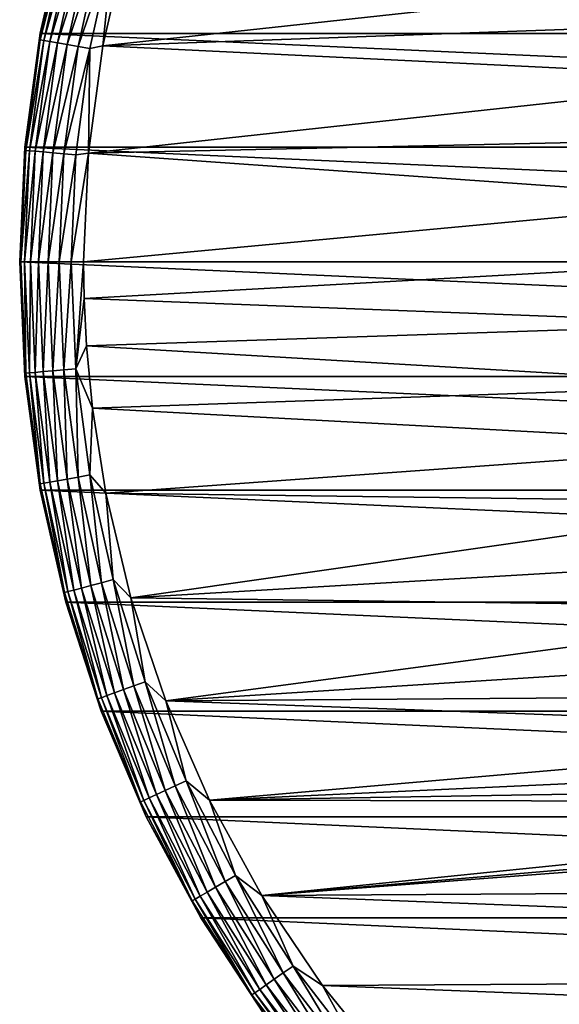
# Model space of a CAD drawing. Header units: millimetres. Extents: x -105 to 105, y -92 to 30.
# Tile 2 of 247: x -105 to -92, y -17 to 6. Entities that reach past the tile are written whole.
import ezdxf

# ---------------------------------------------------------------- set-up
doc = ezdxf.new("R2010")
doc.units = ezdxf.units.MM
doc.header["$LTSCALE"] = 59.53398
for name, color, linetype in [('114', 7, 'CONTINUOUS'), ('115', 7, 'CONTINUOUS'), ('116', 7, 'CONTINUOUS'), ('117', 7, 'CONTINUOUS'), ('118', 7, 'CONTINUOUS'), ('119', 7, 'CONTINUOUS')]:
    doc.layers.add(name, color=color, linetype=linetype)

msp = doc.modelspace()

# ---------------------------------------------------------------- linework, layer by layer
at = {"layer": '114', "color": 7, "linetype": 'CONTINUOUS'}
for points in [[(-103.919, 7.981, -58.95), (-45.482, 5.356, -58.95), (-104.518, 5.356, -58.95), (-103.919, 7.981, -58.95)], [(-46.081, 7.981, -58.95), (-45.482, 5.356, -58.95), (-103.919, 7.981, -58.95), (-46.081, 7.981, -58.95)], [(-104.518, 5.356, -58.95), (-45.121, 2.689, -58.95), (-104.879, 2.689, -58.95), (-104.518, 5.356, -58.95)], [(-45.482, 5.356, -58.95), (-45.121, 2.689, -58.95), (-104.518, 5.356, -58.95), (-45.482, 5.356, -58.95)], [(-45, 0, -58.95), (-105, 0, -58.95), (-104.879, 2.689, -58.95), (-45, 0, -58.95)], [(-45.121, 2.689, -58.95), (-45, 0, -58.95), (-104.879, 2.689, -58.95), (-45.121, 2.689, -58.95)], [(-104.879, -2.689, -58.95), (-105, 0, -58.95), (-45.121, -2.689, -58.95), (-104.879, -2.689, -58.95)], [(-45.121, -2.689, -58.95), (-105, 0, -58.95), (-45, 0, -58.95), (-45.121, -2.689, -58.95)], [(-104.518, -5.356, -58.95), (-104.879, -2.689, -58.95), (-45.482, -5.356, -58.95), (-104.518, -5.356, -58.95)], [(-45.482, -5.356, -58.95), (-104.879, -2.689, -58.95), (-45.121, -2.689, -58.95), (-45.482, -5.356, -58.95)], [(-103.919, -7.981, -58.95), (-104.518, -5.356, -58.95), (-46.081, -7.981, -58.95), (-103.919, -7.981, -58.95)], [(-46.081, -7.981, -58.95), (-104.518, -5.356, -58.95), (-45.482, -5.356, -58.95), (-46.081, -7.981, -58.95)], [(-103.087, -10.541, -58.95), (-103.919, -7.981, -58.95), (-46.913, -10.541, -58.95), (-103.087, -10.541, -58.95)], [(-46.913, -10.541, -58.95), (-103.919, -7.981, -58.95), (-46.081, -7.981, -58.95), (-46.913, -10.541, -58.95)], [(-102.029, -13.016, -58.95), (-103.087, -10.541, -58.95), (-47.971, -13.016, -58.95), (-102.029, -13.016, -58.95)], [(-47.971, -13.016, -58.95), (-103.087, -10.541, -58.95), (-46.913, -10.541, -58.95), (-47.971, -13.016, -58.95)], [(-100.753, -15.387, -58.95), (-102.029, -13.016, -58.95), (-49.247, -15.387, -58.95), (-100.753, -15.387, -58.95)], [(-49.247, -15.387, -58.95), (-102.029, -13.016, -58.95), (-47.971, -13.016, -58.95), (-49.247, -15.387, -58.95)], [(-99.27, -17.634, -58.95), (-100.753, -15.387, -58.95), (-50.73, -17.634, -58.95), (-99.27, -17.634, -58.95)], [(-50.73, -17.634, -58.95), (-100.753, -15.387, -58.95), (-49.247, -15.387, -58.95), (-50.73, -17.634, -58.95)]]:
    msp.add_3dface(points, dxfattribs=at)
at = {"layer": '115', "color": 7, "linetype": 'CONTINUOUS'}
for points in [[(-102.481, 7.552, -39.95), (-103.046, 5.067, -39.95), (-86.007, 6.916, -39.95), (-102.481, 7.552, -39.95)], [(-86.007, 6.916, -39.95), (-103.046, 5.067, -39.95), (-86.713, 5.64, -39.95), (-86.007, 6.916, -39.95)], [(-86.713, 5.64, -39.95), (-103.046, 5.067, -39.95), (-87.27, 4.294, -39.95), (-86.713, 5.64, -39.95)], [(-103.046, 5.067, -39.95), (-103.386, 2.543, -39.95), (-87.27, 4.294, -39.95), (-103.046, 5.067, -39.95)], [(-87.27, 4.294, -39.95), (-103.386, 2.543, -39.95), (-87.674, 2.893, -39.95), (-87.27, 4.294, -39.95)], [(-87.674, 2.893, -39.95), (-103.386, 2.543, -39.95), (-87.918, 1.456, -39.95), (-87.674, 2.893, -39.95)], [(-103.386, 2.543, -39.95), (-103.5, 0, -39.95), (-87.918, 1.456, -39.95), (-103.386, 2.543, -39.95)], [(-87.918, 1.456, -39.95), (-103.5, 0, -39.95), (-88, 0, -39.95), (-87.918, 1.456, -39.95)], [(-103.5, 0, -39.95), (-103.487, -0.859, -39.95), (-88, 0, -39.95), (-103.5, 0, -39.95)], [(-88, 0, -39.95), (-103.487, -0.859, -39.95), (-87.918, -1.456, -39.95), (-88, 0, -39.95)], [(-103.487, -0.859, -39.95), (-103.432, -1.968, -39.95), (-87.918, -1.456, -39.95), (-103.487, -0.859, -39.95)], [(-87.918, -1.456, -39.95), (-103.432, -1.968, -39.95), (-87.674, -2.893, -39.95), (-87.918, -1.456, -39.95)], [(-103.432, -1.968, -39.95), (-103.292, -3.434, -39.95), (-87.674, -2.893, -39.95), (-103.432, -1.968, -39.95)], [(-87.674, -2.893, -39.95), (-103.292, -3.434, -39.95), (-87.27, -4.294, -39.95), (-87.674, -2.893, -39.95)], [(-103.292, -3.434, -39.95), (-102.978, -5.428, -39.95), (-87.27, -4.294, -39.95), (-103.292, -3.434, -39.95)], [(-87.27, -4.294, -39.95), (-102.978, -5.428, -39.95), (-86.713, -5.64, -39.95), (-87.27, -4.294, -39.95)], [(-102.978, -5.428, -39.95), (-102.389, -7.881, -39.95), (-86.713, -5.64, -39.95), (-102.978, -5.428, -39.95)], [(-86.713, -5.64, -39.95), (-102.389, -7.881, -39.95), (-86.007, -6.916, -39.95), (-86.713, -5.64, -39.95)], [(-86.007, -6.916, -39.95), (-102.389, -7.881, -39.95), (-85.164, -8.105, -39.95), (-86.007, -6.916, -39.95)], [(-102.389, -7.881, -39.95), (-101.575, -10.295, -39.95), (-85.164, -8.105, -39.95), (-102.389, -7.881, -39.95)], [(-85.164, -8.105, -39.95), (-101.575, -10.295, -39.95), (-84.192, -9.192, -39.95), (-85.164, -8.105, -39.95)], [(-84.192, -9.192, -39.95), (-101.575, -10.295, -39.95), (-83.105, -10.164, -39.95), (-84.192, -9.192, -39.95)], [(-83.105, -10.164, -39.95), (-101.575, -10.295, -39.95), (-81.916, -11.007, -39.95), (-83.105, -10.164, -39.95)], [(-101.575, -10.295, -39.95), (-100.55, -12.627, -39.95), (-81.916, -11.007, -39.95), (-101.575, -10.295, -39.95)], [(-81.916, -11.007, -39.95), (-100.55, -12.627, -39.95), (-80.641, -11.713, -39.95), (-81.916, -11.007, -39.95)], [(-80.641, -11.713, -39.95), (-100.55, -12.627, -39.95), (-79.294, -12.27, -39.95), (-80.641, -11.713, -39.95)], [(-79.294, -12.27, -39.95), (-100.55, -12.627, -39.95), (-77.893, -12.674, -39.95), (-79.294, -12.27, -39.95)], [(-100.55, -12.627, -39.95), (-99.32, -14.859, -39.95), (-77.893, -12.674, -39.95), (-100.55, -12.627, -39.95)], [(-77.893, -12.674, -39.95), (-99.32, -14.859, -39.95), (-76.456, -12.918, -39.95), (-77.893, -12.674, -39.95)], [(-76.456, -12.918, -39.95), (-99.32, -14.859, -39.95), (-75, -13, -39.95), (-76.456, -12.918, -39.95)], [(-99.32, -14.859, -39.95), (-50.503, -14.566, -39.95), (-75, -13, -39.95), (-99.32, -14.859, -39.95)], [(-51.902, -16.695, -39.95), (-50.503, -14.566, -39.95), (-99.32, -14.859, -39.95), (-51.902, -16.695, -39.95)], [(-97.896, -16.971, -39.95), (-51.902, -16.695, -39.95), (-99.32, -14.859, -39.95), (-97.896, -16.971, -39.95)], [(-53.485, -18.691, -39.95), (-51.902, -16.695, -39.95), (-97.896, -16.971, -39.95), (-53.485, -18.691, -39.95)], [(-96.289, -18.948, -39.95), (-53.485, -18.691, -39.95), (-97.896, -16.971, -39.95), (-96.289, -18.948, -39.95)]]:
    msp.add_3dface(points, dxfattribs=at)
at = {"layer": '116', "color": 7, "linetype": 'CONTINUOUS'}
for points in [[(-105, 0, -41.45), (-104.879, -2.689, -41.45), (-104.971, 0, -41.157), (-105, 0, -41.45)], [(-104.971, 0, -41.157), (-104.879, -2.689, -41.45), (-104.857, -2.612, -41.157), (-104.971, 0, -41.157)], [(-104.971, 0, -41.157), (-104.857, -2.612, -41.157), (-104.886, 0, -40.876), (-104.971, 0, -41.157)], [(-104.886, 0, -40.876), (-104.857, -2.612, -41.157), (-104.772, -2.605, -40.876), (-104.886, 0, -40.876)], [(-104.747, 0, -40.616), (-104.886, 0, -40.876), (-104.772, -2.605, -40.876), (-104.747, 0, -40.616)], [(-104.634, -2.593, -40.616), (-104.747, 0, -40.616), (-104.772, -2.605, -40.876), (-104.634, -2.593, -40.616)], [(-104.56, 0, -40.389), (-104.747, 0, -40.616), (-104.634, -2.593, -40.616), (-104.56, 0, -40.389)], [(-104.448, -2.576, -40.389), (-104.56, 0, -40.389), (-104.634, -2.593, -40.616), (-104.448, -2.576, -40.389)], [(-104.332, 0, -40.202), (-104.56, 0, -40.389), (-104.448, -2.576, -40.389), (-104.332, 0, -40.202)], [(-104.221, -2.556, -40.202), (-104.332, 0, -40.202), (-104.448, -2.576, -40.389), (-104.221, -2.556, -40.202)], [(-104.073, 0, -40.064), (-104.332, 0, -40.202), (-104.221, -2.556, -40.202), (-104.073, 0, -40.064)], [(-103.962, -2.534, -40.064), (-104.073, 0, -40.064), (-104.221, -2.556, -40.202), (-103.962, -2.534, -40.064)], [(-103.791, 0, -39.978), (-104.073, 0, -40.064), (-103.962, -2.534, -40.064), (-103.791, 0, -39.978)], [(-103.681, -2.509, -39.978), (-103.791, 0, -39.978), (-103.962, -2.534, -40.064), (-103.681, -2.509, -39.978)], [(-103.681, -2.509, -39.978), (-103.5, 0, -39.95), (-103.791, 0, -39.978), (-103.681, -2.509, -39.978)], [(-103.487, -0.859, -39.95), (-103.5, 0, -39.95), (-103.681, -2.509, -39.978), (-103.487, -0.859, -39.95)], [(-103.432, -1.968, -39.95), (-103.487, -0.859, -39.95), (-103.681, -2.509, -39.978), (-103.432, -1.968, -39.95)], [(-103.292, -3.434, -39.95), (-103.432, -1.968, -39.95), (-103.681, -2.509, -39.978), (-103.292, -3.434, -39.95)], [(-103.887, -5.094, -40.202), (-103.962, -2.534, -40.064), (-104.221, -2.556, -40.202), (-103.887, -5.094, -40.202)], [(-103.631, -5.048, -40.064), (-103.681, -2.509, -39.978), (-103.962, -2.534, -40.064), (-103.631, -5.048, -40.064)], [(-103.631, -5.048, -40.064), (-103.962, -2.534, -40.064), (-103.887, -5.094, -40.202), (-103.631, -5.048, -40.064)], [(-103.354, -4.999, -39.978), (-103.292, -3.434, -39.95), (-103.681, -2.509, -39.978), (-103.354, -4.999, -39.978)], [(-103.354, -4.999, -39.978), (-103.681, -2.509, -39.978), (-103.631, -5.048, -40.064), (-103.354, -4.999, -39.978)], [(-104.857, -2.612, -41.157), (-104.879, -2.689, -41.45), (-104.516, -5.204, -41.157), (-104.857, -2.612, -41.157)], [(-104.879, -2.689, -41.45), (-104.518, -5.357, -41.45), (-104.516, -5.204, -41.157), (-104.879, -2.689, -41.45)], [(-104.857, -2.612, -41.157), (-104.516, -5.204, -41.157), (-104.772, -2.605, -40.876), (-104.857, -2.612, -41.157)], [(-104.432, -5.19, -40.876), (-104.634, -2.593, -40.616), (-104.772, -2.605, -40.876), (-104.432, -5.19, -40.876)], [(-104.516, -5.204, -41.157), (-104.432, -5.19, -40.876), (-104.772, -2.605, -40.876), (-104.516, -5.204, -41.157)], [(-104.295, -5.165, -40.616), (-104.448, -2.576, -40.389), (-104.634, -2.593, -40.616), (-104.295, -5.165, -40.616)], [(-104.295, -5.165, -40.616), (-104.634, -2.593, -40.616), (-104.432, -5.19, -40.876), (-104.295, -5.165, -40.616)], [(-104.111, -5.133, -40.389), (-104.221, -2.556, -40.202), (-104.448, -2.576, -40.389), (-104.111, -5.133, -40.389)], [(-104.111, -5.133, -40.389), (-104.448, -2.576, -40.389), (-104.295, -5.165, -40.616), (-104.111, -5.133, -40.389)], [(-103.887, -5.094, -40.202), (-104.221, -2.556, -40.202), (-104.111, -5.133, -40.389), (-103.887, -5.094, -40.202)], [(-102.978, -5.428, -39.95), (-103.292, -3.434, -39.95), (-103.354, -4.999, -39.978), (-102.978, -5.428, -39.95)], [(-103.333, -7.592, -40.202), (-103.631, -5.048, -40.064), (-103.887, -5.094, -40.202), (-103.333, -7.592, -40.202)], [(-103.082, -7.525, -40.064), (-103.354, -4.999, -39.978), (-103.631, -5.048, -40.064), (-103.082, -7.525, -40.064)], [(-103.082, -7.525, -40.064), (-103.631, -5.048, -40.064), (-103.333, -7.592, -40.202), (-103.082, -7.525, -40.064)], [(-102.81, -7.452, -39.978), (-102.978, -5.428, -39.95), (-103.354, -4.999, -39.978), (-102.81, -7.452, -39.978)], [(-102.81, -7.452, -39.978), (-103.354, -4.999, -39.978), (-103.082, -7.525, -40.064), (-102.81, -7.452, -39.978)], [(-104.516, -5.204, -41.157), (-104.518, -5.357, -41.45), (-103.95, -7.757, -41.157), (-104.516, -5.204, -41.157)], [(-104.516, -5.204, -41.157), (-103.95, -7.757, -41.157), (-104.432, -5.19, -40.876), (-104.516, -5.204, -41.157)], [(-103.867, -7.735, -40.876), (-104.295, -5.165, -40.616), (-104.432, -5.19, -40.876), (-103.867, -7.735, -40.876)], [(-103.95, -7.757, -41.157), (-103.867, -7.735, -40.876), (-104.432, -5.19, -40.876), (-103.95, -7.757, -41.157)], [(-103.733, -7.699, -40.616), (-104.111, -5.133, -40.389), (-104.295, -5.165, -40.616), (-103.733, -7.699, -40.616)], [(-103.733, -7.699, -40.616), (-104.295, -5.165, -40.616), (-103.867, -7.735, -40.876), (-103.733, -7.699, -40.616)], [(-103.553, -7.651, -40.389), (-103.887, -5.094, -40.202), (-104.111, -5.133, -40.389), (-103.553, -7.651, -40.389)], [(-103.553, -7.651, -40.389), (-104.111, -5.133, -40.389), (-103.733, -7.699, -40.616), (-103.553, -7.651, -40.389)], [(-103.333, -7.592, -40.202), (-103.887, -5.094, -40.202), (-103.553, -7.651, -40.389), (-103.333, -7.592, -40.202)], [(-104.518, -5.357, -41.45), (-103.919, -7.981, -41.45), (-103.95, -7.757, -41.157), (-104.518, -5.357, -41.45)], [(-102.389, -7.881, -39.95), (-102.978, -5.428, -39.95), (-102.81, -7.452, -39.978), (-102.389, -7.881, -39.95)], [(-102.777, -10.11, -40.389), (-103.333, -7.592, -40.202), (-103.553, -7.651, -40.389), (-102.777, -10.11, -40.389)], [(-102.563, -10.032, -40.202), (-103.082, -7.525, -40.064), (-103.333, -7.592, -40.202), (-102.563, -10.032, -40.202)], [(-102.563, -10.032, -40.202), (-103.333, -7.592, -40.202), (-102.777, -10.11, -40.389), (-102.563, -10.032, -40.202)], [(-102.319, -9.943, -40.064), (-102.81, -7.452, -39.978), (-103.082, -7.525, -40.064), (-102.319, -9.943, -40.064)], [(-102.319, -9.943, -40.064), (-103.082, -7.525, -40.064), (-102.563, -10.032, -40.202), (-102.319, -9.943, -40.064)], [(-102.055, -9.847, -39.978), (-102.389, -7.881, -39.95), (-102.81, -7.452, -39.978), (-102.055, -9.847, -39.978)], [(-102.055, -9.847, -39.978), (-102.81, -7.452, -39.978), (-102.319, -9.943, -40.064), (-102.055, -9.847, -39.978)], [(-103.95, -7.757, -41.157), (-103.164, -10.251, -41.157), (-103.867, -7.735, -40.876), (-103.95, -7.757, -41.157)], [(-103.95, -7.757, -41.157), (-103.919, -7.981, -41.45), (-103.164, -10.251, -41.157), (-103.95, -7.757, -41.157)], [(-103.083, -10.222, -40.876), (-103.733, -7.699, -40.616), (-103.867, -7.735, -40.876), (-103.083, -10.222, -40.876)], [(-103.164, -10.251, -41.157), (-103.083, -10.222, -40.876), (-103.867, -7.735, -40.876), (-103.164, -10.251, -41.157)], [(-102.953, -10.174, -40.616), (-103.553, -7.651, -40.389), (-103.733, -7.699, -40.616), (-102.953, -10.174, -40.616)], [(-102.953, -10.174, -40.616), (-103.733, -7.699, -40.616), (-103.083, -10.222, -40.876), (-102.953, -10.174, -40.616)], [(-102.777, -10.11, -40.389), (-103.553, -7.651, -40.389), (-102.953, -10.174, -40.616), (-102.777, -10.11, -40.389)], [(-103.919, -7.981, -41.45), (-103.087, -10.541, -41.45), (-103.164, -10.251, -41.157), (-103.919, -7.981, -41.45)], [(-101.575, -10.295, -39.95), (-102.389, -7.881, -39.95), (-102.055, -9.847, -39.978), (-101.575, -10.295, -39.95)], [(-101.349, -12.287, -40.064), (-102.055, -9.847, -39.978), (-102.319, -9.943, -40.064), (-101.349, -12.287, -40.064)], [(-101.093, -12.168, -39.978), (-101.575, -10.295, -39.95), (-102.055, -9.847, -39.978), (-101.093, -12.168, -39.978)], [(-101.093, -12.168, -39.978), (-102.055, -9.847, -39.978), (-101.349, -12.287, -40.064), (-101.093, -12.168, -39.978)], [(-101.96, -12.572, -40.616), (-102.777, -10.11, -40.389), (-102.953, -10.174, -40.616), (-101.96, -12.572, -40.616)], [(-101.79, -12.493, -40.389), (-102.563, -10.032, -40.202), (-102.777, -10.11, -40.389), (-101.79, -12.493, -40.389)], [(-101.79, -12.493, -40.389), (-102.777, -10.11, -40.389), (-101.96, -12.572, -40.616), (-101.79, -12.493, -40.389)], [(-101.584, -12.396, -40.202), (-102.319, -9.943, -40.064), (-102.563, -10.032, -40.202), (-101.584, -12.396, -40.202)], [(-101.584, -12.396, -40.202), (-102.563, -10.032, -40.202), (-101.79, -12.493, -40.389), (-101.584, -12.396, -40.202)], [(-101.349, -12.287, -40.064), (-102.319, -9.943, -40.064), (-101.584, -12.396, -40.202), (-101.349, -12.287, -40.064)], [(-103.164, -10.251, -41.157), (-102.163, -12.666, -41.157), (-103.083, -10.222, -40.876), (-103.164, -10.251, -41.157)], [(-103.164, -10.251, -41.157), (-103.087, -10.541, -41.45), (-102.163, -12.666, -41.157), (-103.164, -10.251, -41.157)], [(-102.086, -12.63, -40.876), (-102.953, -10.174, -40.616), (-103.083, -10.222, -40.876), (-102.086, -12.63, -40.876)], [(-102.163, -12.666, -41.157), (-102.086, -12.63, -40.876), (-103.083, -10.222, -40.876), (-102.163, -12.666, -41.157)], [(-101.96, -12.572, -40.616), (-102.953, -10.174, -40.616), (-102.086, -12.63, -40.876), (-101.96, -12.572, -40.616)], [(-100.55, -12.627, -39.95), (-101.575, -10.295, -39.95), (-101.093, -12.168, -39.978), (-100.55, -12.627, -39.95)], [(-103.087, -10.541, -41.45), (-102.029, -13.017, -41.45), (-102.163, -12.666, -41.157), (-103.087, -10.541, -41.45)], [(-100.178, -14.536, -40.064), (-101.093, -12.168, -39.978), (-101.349, -12.287, -40.064), (-100.178, -14.536, -40.064)], [(-99.934, -14.395, -39.978), (-100.55, -12.627, -39.95), (-101.093, -12.168, -39.978), (-99.934, -14.395, -39.978)], [(-99.934, -14.395, -39.978), (-101.093, -12.168, -39.978), (-100.178, -14.536, -40.064), (-99.934, -14.395, -39.978)], [(-100.6, -14.78, -40.389), (-101.584, -12.396, -40.202), (-101.79, -12.493, -40.389), (-100.6, -14.78, -40.389)], [(-100.403, -14.666, -40.202), (-101.349, -12.287, -40.064), (-101.584, -12.396, -40.202), (-100.403, -14.666, -40.202)], [(-100.403, -14.666, -40.202), (-101.584, -12.396, -40.202), (-100.6, -14.78, -40.389), (-100.403, -14.666, -40.202)], [(-100.178, -14.536, -40.064), (-101.349, -12.287, -40.064), (-100.403, -14.666, -40.202), (-100.178, -14.536, -40.064)], [(-102.163, -12.666, -41.157), (-100.956, -14.986, -41.157), (-102.086, -12.63, -40.876), (-102.163, -12.666, -41.157)], [(-102.163, -12.666, -41.157), (-102.029, -13.017, -41.45), (-100.956, -14.986, -41.157), (-102.163, -12.666, -41.157)], [(-100.882, -14.943, -40.876), (-101.96, -12.572, -40.616), (-102.086, -12.63, -40.876), (-100.882, -14.943, -40.876)], [(-100.956, -14.986, -41.157), (-100.882, -14.943, -40.876), (-102.086, -12.63, -40.876), (-100.956, -14.986, -41.157)], [(-100.762, -14.873, -40.616), (-101.79, -12.493, -40.389), (-101.96, -12.572, -40.616), (-100.762, -14.873, -40.616)], [(-100.762, -14.873, -40.616), (-101.96, -12.572, -40.616), (-100.882, -14.943, -40.876), (-100.762, -14.873, -40.616)], [(-100.6, -14.78, -40.389), (-101.79, -12.493, -40.389), (-100.762, -14.873, -40.616), (-100.6, -14.78, -40.389)], [(-99.32, -14.859, -39.95), (-100.55, -12.627, -39.95), (-99.934, -14.395, -39.978), (-99.32, -14.859, -39.95)], [(-102.029, -13.017, -41.45), (-100.753, -15.387, -41.45), (-100.956, -14.986, -41.157), (-102.029, -13.017, -41.45)], [(-99.028, -16.824, -40.202), (-100.178, -14.536, -40.064), (-100.403, -14.666, -40.202), (-99.028, -16.824, -40.202)], [(-98.815, -16.675, -40.064), (-99.934, -14.395, -39.978), (-100.178, -14.536, -40.064), (-98.815, -16.675, -40.064)], [(-98.815, -16.675, -40.064), (-100.178, -14.536, -40.064), (-99.028, -16.824, -40.202), (-98.815, -16.675, -40.064)], [(-98.584, -16.514, -39.978), (-99.32, -14.859, -39.95), (-99.934, -14.395, -39.978), (-98.584, -16.514, -39.978)], [(-98.584, -16.514, -39.978), (-99.934, -14.395, -39.978), (-98.815, -16.675, -40.064), (-98.584, -16.514, -39.978)], [(-99.214, -16.955, -40.389), (-100.403, -14.666, -40.202), (-100.6, -14.78, -40.389), (-99.214, -16.955, -40.389)], [(-99.028, -16.824, -40.202), (-100.403, -14.666, -40.202), (-99.214, -16.955, -40.389), (-99.028, -16.824, -40.202)], [(-100.956, -14.986, -41.157), (-99.551, -17.191, -41.157), (-100.882, -14.943, -40.876), (-100.956, -14.986, -41.157)], [(-100.956, -14.986, -41.157), (-100.753, -15.387, -41.45), (-99.551, -17.191, -41.157), (-100.956, -14.986, -41.157)], [(-99.481, -17.142, -40.876), (-100.762, -14.873, -40.616), (-100.882, -14.943, -40.876), (-99.481, -17.142, -40.876)], [(-99.551, -17.191, -41.157), (-99.481, -17.142, -40.876), (-100.882, -14.943, -40.876), (-99.551, -17.191, -41.157)], [(-99.367, -17.062, -40.616), (-100.6, -14.78, -40.389), (-100.762, -14.873, -40.616), (-99.367, -17.062, -40.616)], [(-99.367, -17.062, -40.616), (-100.762, -14.873, -40.616), (-99.481, -17.142, -40.876), (-99.367, -17.062, -40.616)], [(-99.214, -16.955, -40.389), (-100.6, -14.78, -40.389), (-99.367, -17.062, -40.616), (-99.214, -16.955, -40.389)], [(-97.896, -16.971, -39.95), (-99.32, -14.859, -39.95), (-98.584, -16.514, -39.978), (-97.896, -16.971, -39.95)], [(-100.753, -15.387, -41.45), (-99.271, -17.634, -41.45), (-99.551, -17.191, -41.157), (-100.753, -15.387, -41.45)], [(-97.271, -18.688, -40.064), (-98.584, -16.514, -39.978), (-98.815, -16.675, -40.064), (-97.271, -18.688, -40.064)], [(-97.055, -18.506, -39.978), (-97.896, -16.971, -39.95), (-98.584, -16.514, -39.978), (-97.055, -18.506, -39.978)], [(-97.055, -18.506, -39.978), (-98.584, -16.514, -39.978), (-97.271, -18.688, -40.064), (-97.055, -18.506, -39.978)], [(-97.644, -19.001, -40.389), (-99.028, -16.824, -40.202), (-99.214, -16.955, -40.389), (-97.644, -19.001, -40.389)], [(-97.47, -18.854, -40.202), (-98.815, -16.675, -40.064), (-99.028, -16.824, -40.202), (-97.47, -18.854, -40.202)], [(-97.47, -18.854, -40.202), (-99.028, -16.824, -40.202), (-97.644, -19.001, -40.389), (-97.47, -18.854, -40.202)], [(-97.271, -18.688, -40.064), (-98.815, -16.675, -40.064), (-97.47, -18.854, -40.202), (-97.271, -18.688, -40.064)], [(-97.894, -19.21, -40.876), (-99.367, -17.062, -40.616), (-99.481, -17.142, -40.876), (-97.894, -19.21, -40.876)], [(-97.787, -19.121, -40.616), (-99.214, -16.955, -40.389), (-99.367, -17.062, -40.616), (-97.787, -19.121, -40.616)], [(-97.787, -19.121, -40.616), (-99.367, -17.062, -40.616), (-97.894, -19.21, -40.876), (-97.787, -19.121, -40.616)], [(-97.644, -19.001, -40.389), (-99.214, -16.955, -40.389), (-97.787, -19.121, -40.616), (-97.644, -19.001, -40.389)], [(-96.289, -18.948, -39.95), (-97.896, -16.971, -39.95), (-97.055, -18.506, -39.978), (-96.289, -18.948, -39.95)], [(-99.551, -17.191, -41.157), (-97.959, -19.265, -41.157), (-99.481, -17.142, -40.876), (-99.551, -17.191, -41.157)], [(-99.551, -17.191, -41.157), (-99.271, -17.634, -41.45), (-97.959, -19.265, -41.157), (-99.551, -17.191, -41.157)], [(-97.959, -19.265, -41.157), (-97.894, -19.21, -40.876), (-99.481, -17.142, -40.876), (-97.959, -19.265, -41.157)]]:
    msp.add_3dface(points, dxfattribs=at)
at = {"layer": '117', "color": 7, "linetype": 'CONTINUOUS'}
for points in [[(-105, 0, -58.95), (-104.879, -2.689, -58.95), (-105, 0, -41.45), (-105, 0, -58.95)], [(-104.879, -2.689, -58.95), (-104.879, -2.689, -41.45), (-105, 0, -41.45), (-104.879, -2.689, -58.95)], [(-104.879, -2.689, -58.95), (-104.518, -5.356, -58.95), (-104.879, -2.689, -41.45), (-104.879, -2.689, -58.95)], [(-104.518, -5.356, -58.95), (-104.518, -5.357, -41.45), (-104.879, -2.689, -41.45), (-104.518, -5.356, -58.95)], [(-104.518, -5.356, -58.95), (-103.919, -7.981, -58.95), (-104.518, -5.357, -41.45), (-104.518, -5.356, -58.95)], [(-103.919, -7.981, -58.95), (-103.919, -7.981, -41.45), (-104.518, -5.357, -41.45), (-103.919, -7.981, -58.95)], [(-103.919, -7.981, -58.95), (-103.087, -10.541, -58.95), (-103.919, -7.981, -41.45), (-103.919, -7.981, -58.95)], [(-103.087, -10.541, -58.95), (-103.087, -10.541, -41.45), (-103.919, -7.981, -41.45), (-103.087, -10.541, -58.95)], [(-103.087, -10.541, -58.95), (-102.029, -13.016, -58.95), (-103.087, -10.541, -41.45), (-103.087, -10.541, -58.95)], [(-102.029, -13.016, -58.95), (-102.029, -13.017, -41.45), (-103.087, -10.541, -41.45), (-102.029, -13.016, -58.95)], [(-102.029, -13.016, -58.95), (-100.753, -15.387, -58.95), (-102.029, -13.017, -41.45), (-102.029, -13.016, -58.95)], [(-100.753, -15.387, -58.95), (-100.753, -15.387, -41.45), (-102.029, -13.017, -41.45), (-100.753, -15.387, -58.95)], [(-100.753, -15.387, -58.95), (-99.27, -17.634, -58.95), (-100.753, -15.387, -41.45), (-100.753, -15.387, -58.95)], [(-99.27, -17.634, -58.95), (-99.271, -17.634, -41.45), (-100.753, -15.387, -41.45), (-99.27, -17.634, -58.95)]]:
    msp.add_3dface(points, dxfattribs=at)
at = {"layer": '118', "color": 7, "linetype": 'CONTINUOUS'}
for points in [[(-103.919, 7.981, -58.95), (-104.518, 5.356, -58.95), (-103.919, 7.981, -41.45), (-103.919, 7.981, -58.95)], [(-103.919, 7.981, -41.45), (-104.518, 5.356, -58.95), (-104.518, 5.357, -41.45), (-103.919, 7.981, -41.45)], [(-104.518, 5.356, -58.95), (-104.879, 2.689, -58.95), (-104.518, 5.357, -41.45), (-104.518, 5.356, -58.95)], [(-104.518, 5.357, -41.45), (-104.879, 2.689, -58.95), (-104.879, 2.689, -41.45), (-104.518, 5.357, -41.45)], [(-104.879, 2.689, -58.95), (-105, 0, -58.95), (-104.879, 2.689, -41.45), (-104.879, 2.689, -58.95)], [(-105, 0, -58.95), (-105, 0, -41.45), (-104.879, 2.689, -41.45), (-105, 0, -58.95)]]:
    msp.add_3dface(points, dxfattribs=at)
at = {"layer": '119', "color": 7, "linetype": 'CONTINUOUS'}
for points in [[(-103.919, 7.981, -41.45), (-104.518, 5.357, -41.45), (-103.95, 7.757, -41.157), (-103.919, 7.981, -41.45)], [(-103.95, 7.757, -41.157), (-104.518, 5.357, -41.45), (-104.516, 5.204, -41.157), (-103.95, 7.757, -41.157)], [(-103.95, 7.757, -41.157), (-104.516, 5.204, -41.157), (-103.867, 7.735, -40.876), (-103.95, 7.757, -41.157)], [(-104.516, 5.204, -41.157), (-104.432, 5.19, -40.876), (-103.867, 7.735, -40.876), (-104.516, 5.204, -41.157)], [(-104.432, 5.19, -40.876), (-103.733, 7.699, -40.616), (-103.867, 7.735, -40.876), (-104.432, 5.19, -40.876)], [(-104.295, 5.165, -40.616), (-103.733, 7.699, -40.616), (-104.432, 5.19, -40.876), (-104.295, 5.165, -40.616)], [(-104.295, 5.165, -40.616), (-103.553, 7.651, -40.389), (-103.733, 7.699, -40.616), (-104.295, 5.165, -40.616)], [(-104.111, 5.133, -40.389), (-103.553, 7.651, -40.389), (-104.295, 5.165, -40.616), (-104.111, 5.133, -40.389)], [(-104.111, 5.133, -40.389), (-103.333, 7.592, -40.202), (-103.553, 7.651, -40.389), (-104.111, 5.133, -40.389)], [(-103.887, 5.094, -40.202), (-103.333, 7.592, -40.202), (-104.111, 5.133, -40.389), (-103.887, 5.094, -40.202)], [(-103.887, 5.094, -40.202), (-103.082, 7.525, -40.064), (-103.333, 7.592, -40.202), (-103.887, 5.094, -40.202)], [(-103.631, 5.048, -40.064), (-103.082, 7.525, -40.064), (-103.887, 5.094, -40.202), (-103.631, 5.048, -40.064)], [(-103.631, 5.048, -40.064), (-102.81, 7.452, -39.978), (-103.082, 7.525, -40.064), (-103.631, 5.048, -40.064)], [(-103.354, 4.999, -39.978), (-102.81, 7.452, -39.978), (-103.631, 5.048, -40.064), (-103.354, 4.999, -39.978)], [(-103.354, 4.999, -39.978), (-103.046, 5.067, -39.95), (-102.81, 7.452, -39.978), (-103.354, 4.999, -39.978)], [(-103.046, 5.067, -39.95), (-102.481, 7.552, -39.95), (-102.81, 7.452, -39.978), (-103.046, 5.067, -39.95)], [(-104.518, 5.357, -41.45), (-104.879, 2.689, -41.45), (-104.516, 5.204, -41.157), (-104.518, 5.357, -41.45)], [(-104.516, 5.204, -41.157), (-104.879, 2.689, -41.45), (-104.857, 2.612, -41.157), (-104.516, 5.204, -41.157)], [(-104.516, 5.204, -41.157), (-104.857, 2.612, -41.157), (-104.432, 5.19, -40.876), (-104.516, 5.204, -41.157)], [(-104.857, 2.612, -41.157), (-104.772, 2.605, -40.876), (-104.432, 5.19, -40.876), (-104.857, 2.612, -41.157)], [(-104.772, 2.605, -40.876), (-104.295, 5.165, -40.616), (-104.432, 5.19, -40.876), (-104.772, 2.605, -40.876)], [(-104.634, 2.593, -40.616), (-104.295, 5.165, -40.616), (-104.772, 2.605, -40.876), (-104.634, 2.593, -40.616)], [(-104.634, 2.593, -40.616), (-104.111, 5.133, -40.389), (-104.295, 5.165, -40.616), (-104.634, 2.593, -40.616)], [(-104.448, 2.576, -40.389), (-104.111, 5.133, -40.389), (-104.634, 2.593, -40.616), (-104.448, 2.576, -40.389)], [(-104.448, 2.576, -40.389), (-103.887, 5.094, -40.202), (-104.111, 5.133, -40.389), (-104.448, 2.576, -40.389)], [(-104.221, 2.556, -40.202), (-103.887, 5.094, -40.202), (-104.448, 2.576, -40.389), (-104.221, 2.556, -40.202)], [(-104.221, 2.556, -40.202), (-103.631, 5.048, -40.064), (-103.887, 5.094, -40.202), (-104.221, 2.556, -40.202)], [(-103.962, 2.534, -40.064), (-103.631, 5.048, -40.064), (-104.221, 2.556, -40.202), (-103.962, 2.534, -40.064)], [(-103.962, 2.534, -40.064), (-103.354, 4.999, -39.978), (-103.631, 5.048, -40.064), (-103.962, 2.534, -40.064)], [(-103.681, 2.509, -39.978), (-103.354, 4.999, -39.978), (-103.962, 2.534, -40.064), (-103.681, 2.509, -39.978)], [(-103.681, 2.509, -39.978), (-103.386, 2.543, -39.95), (-103.354, 4.999, -39.978), (-103.681, 2.509, -39.978)], [(-103.386, 2.543, -39.95), (-103.046, 5.067, -39.95), (-103.354, 4.999, -39.978), (-103.386, 2.543, -39.95)], [(-104.879, 2.689, -41.45), (-105, 0, -41.45), (-104.857, 2.612, -41.157), (-104.879, 2.689, -41.45)], [(-105, 0, -41.45), (-104.971, 0, -41.157), (-104.857, 2.612, -41.157), (-105, 0, -41.45)], [(-104.857, 2.612, -41.157), (-104.971, 0, -41.157), (-104.772, 2.605, -40.876), (-104.857, 2.612, -41.157)], [(-104.971, 0, -41.157), (-104.886, 0, -40.876), (-104.772, 2.605, -40.876), (-104.971, 0, -41.157)], [(-104.886, 0, -40.876), (-104.634, 2.593, -40.616), (-104.772, 2.605, -40.876), (-104.886, 0, -40.876)], [(-104.886, 0, -40.876), (-104.747, 0, -40.616), (-104.634, 2.593, -40.616), (-104.886, 0, -40.876)], [(-104.747, 0, -40.616), (-104.448, 2.576, -40.389), (-104.634, 2.593, -40.616), (-104.747, 0, -40.616)], [(-104.747, 0, -40.616), (-104.56, 0, -40.389), (-104.448, 2.576, -40.389), (-104.747, 0, -40.616)], [(-104.56, 0, -40.389), (-104.221, 2.556, -40.202), (-104.448, 2.576, -40.389), (-104.56, 0, -40.389)], [(-104.56, 0, -40.389), (-104.332, 0, -40.202), (-104.221, 2.556, -40.202), (-104.56, 0, -40.389)], [(-104.332, 0, -40.202), (-103.962, 2.534, -40.064), (-104.221, 2.556, -40.202), (-104.332, 0, -40.202)], [(-103.5, 0, -39.95), (-103.386, 2.543, -39.95), (-103.791, 0, -39.978), (-103.5, 0, -39.95)], [(-103.791, 0, -39.978), (-103.386, 2.543, -39.95), (-103.681, 2.509, -39.978), (-103.791, 0, -39.978)], [(-104.332, 0, -40.202), (-104.073, 0, -40.064), (-103.962, 2.534, -40.064), (-104.332, 0, -40.202)], [(-104.073, 0, -40.064), (-103.681, 2.509, -39.978), (-103.962, 2.534, -40.064), (-104.073, 0, -40.064)], [(-104.073, 0, -40.064), (-103.791, 0, -39.978), (-103.681, 2.509, -39.978), (-104.073, 0, -40.064)]]:
    msp.add_3dface(points, dxfattribs=at)

doc.saveas('drawing.dxf')
